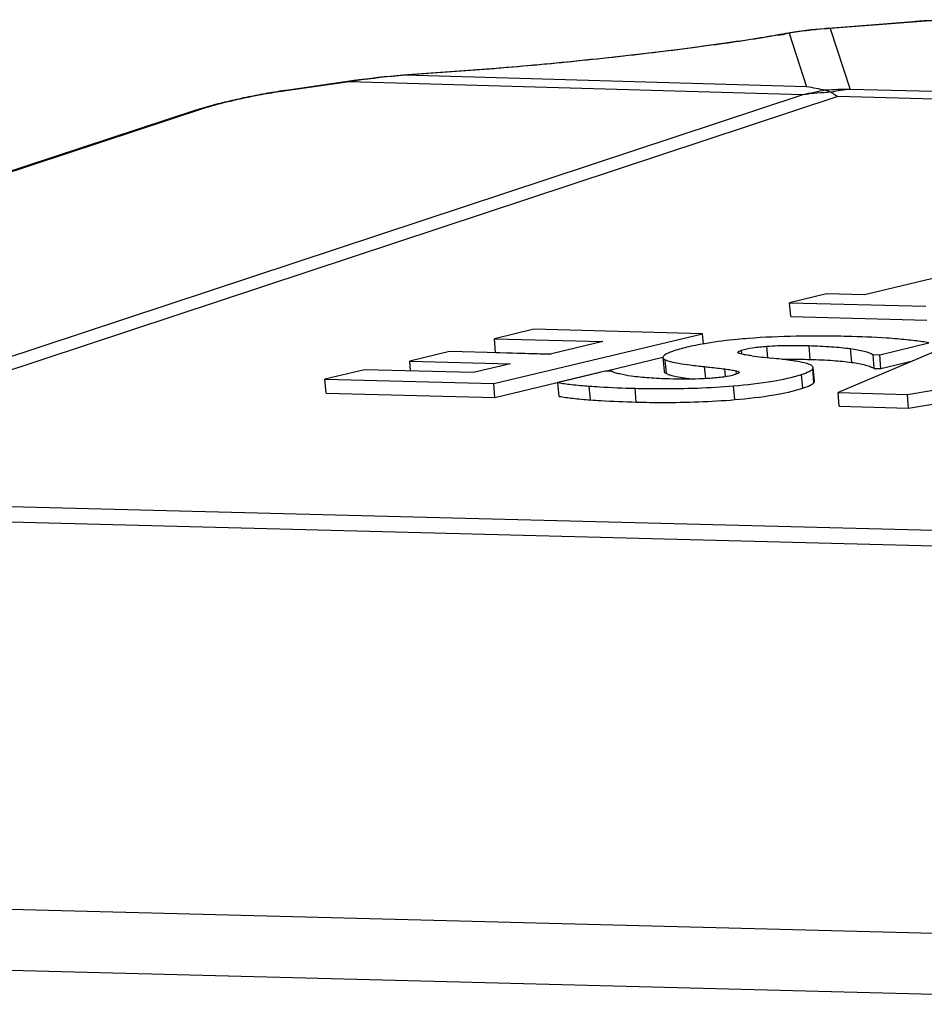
# Model space of a CAD drawing. Header units: millimetres. Extents: x 0 to 420, y 0 to 297.
# Tile 23 of 74: x 193.76 to 198.59, y 68.56 to 73.83. Entities that reach past the tile are written whole.
import ezdxf

# ---------------------------------------------------------------- set-up
doc = ezdxf.new("R2010")
doc.units = ezdxf.units.MM
doc.header["$LTSCALE"] = 23.1
doc.layers.add('COMPONENTS', color=7, linetype='CONTINUOUS')

msp = doc.modelspace()

# ---------------------------------------------------------------- linework, layer by layer
at = {"layer": 'COMPONENTS', "color": 9, "linetype": 'CONTINUOUS'}
for p, q in [((198.57443, 73.81643), (198.08661, 73.77806)), ((197.81082, 73.74277), (197.80627, 73.74198)), ((197.86613, 73.75268), (197.84266, 73.74842)), ((197.86613, 73.75268), (197.96021, 73.46624)), ((198.08661, 73.77806), (198.19343, 73.45281)), ((196.18872, 73.55546), (195.81443, 73.52835)), ((196.2043, 73.5566), (196.18872, 73.55546)), ((196.21458, 73.55736), (196.2043, 73.5566)), ((195.51706, 73.49335), (195.15412, 73.44152)), ((197.94017, 73.42322), (195.51706, 73.49335)), ((195.54997, 73.49834), (195.54347, 73.49738)), ((197.96021, 73.46624), (195.81443, 73.52835)), ((208.09438, 73.1963), (198.19343, 73.45281)), ((197.94017, 73.42322), (191.33494, 71.23801)), ((198.12606, 73.41426), (191.66444, 71.27657)), ((207.81173, 73.16333), (198.12606, 73.41426)), ((194.74364, 73.35192), (184.07818, 69.8427)), ((197.61399, 72.0374), (197.61221, 72.05798)), ((197.75311, 72.01825), (197.7478, 72.07987)), ((197.97992, 72.00909), (197.97356, 72.0828)), ((198.20131, 71.99325), (198.19495, 72.06697)), ((197.21101, 71.93367), (197.20465, 72.00739)), ((197.42095, 71.90648), (197.4154, 71.97079)), ((197.52711, 71.91654), (197.52351, 71.95834)), ((197.9991, 71.88461), (197.99274, 71.95832)), ((197.58576, 71.93091), (197.58427, 71.9482)), ((197.93954, 71.85573), (197.93318, 71.92944)), ((196.80515, 71.79291), (196.79879, 71.86663)), ((197.0498, 71.78121), (197.04343, 71.85492)), ((197.57617, 71.7942), (197.56981, 71.86791)), ((191.66444, 71.27657), (201.35012, 71.02563)), ((191.38551, 71.20055), (201.28646, 70.94404)), ((185.09786, 69.2928), (200.88746, 68.88373)), ((184.92745, 68.97096), (200.71704, 68.56188))]:
    msp.add_line(p, q, dxfattribs=at)
at = {"layer": 'COMPONENTS', "color": 7, "linetype": 'CONTINUOUS'}
for p, q in [((196.20429, 73.55743), (195.82999, 73.53032)), ((196.24871, 73.56072), (196.20429, 73.55743)), ((195.54315, 73.49949), (195.18021, 73.44766)), ((195.15785, 73.44437), (195.14494, 73.44238)), ((195.18022, 73.44766), (195.15785, 73.44437)), ((194.6927, 73.34003), (184.02318, 69.82947)), ((194.75206, 73.3581), (194.7397, 73.35454)), ((198.99108, 72.5267), (198.26955, 72.35442)), ((198.06665, 72.35968), (197.86865, 72.31234)), ((198.26955, 72.35442), (198.06665, 72.35968)), ((197.87501, 72.23863), (197.86865, 72.31234)), ((197.86865, 72.31234), (198.59677, 72.29348)), ((197.87501, 72.23863), (198.60313, 72.21976)), ((196.5035, 72.17017), (196.29241, 72.1194)), ((197.40446, 72.14683), (196.5035, 72.17017)), ((196.28861, 71.87984), (197.40446, 72.14683)), ((196.29877, 72.04569), (196.29241, 72.1194)), ((196.29241, 72.1194), (196.8719, 72.10439)), ((197.40916, 72.09236), (197.40446, 72.14683)), ((198.78471, 72.11107), (198.12811, 71.83219)), ((196.8719, 72.10439), (196.59036, 72.03716)), ((198.35062, 72.03389), (198.61378, 72.09801)), ((198.49885, 71.82258), (200.07395, 72.07767)), ((196.05262, 72.05109), (195.83987, 72.00037)), ((196.59036, 72.03716), (196.05262, 72.05109)), ((196.29877, 72.04569), (196.59402, 72.03804)), ((196.88409, 71.94708), (197.19206, 72.02077)), ((197.19236, 72.01952), (197.19873, 71.9458)), ((197.59324, 72.04666), (197.59355, 72.04794)), ((197.60895, 72.03867), (197.60243, 72.04063)), ((198.32191, 71.96108), (198.31555, 72.03479)), ((198.31555, 72.03479), (198.35062, 72.03389)), ((198.35698, 71.96017), (198.35062, 72.03389)), ((195.59873, 71.95395), (195.38681, 71.90321)), ((196.17905, 71.93892), (195.59873, 71.95395)), ((195.84442, 71.94759), (195.83987, 72.00037)), ((195.83987, 72.00037), (196.37844, 71.98642)), ((196.37844, 71.98642), (196.17905, 71.93892)), ((198.0017, 71.89225), (197.99534, 71.96597)), ((198.32191, 71.96108), (198.35698, 71.96017)), ((198.35698, 71.96017), (198.52693, 72.00158)), ((198.50521, 71.74886), (199.75597, 71.95143)), ((195.39317, 71.82949), (195.38681, 71.90321)), ((195.38681, 71.90321), (196.28861, 71.87984)), ((196.29497, 71.80613), (196.85722, 71.94065)), ((196.88356, 71.9471), (196.63154, 71.88547)), ((196.9178, 71.94621), (196.88356, 71.9471)), ((196.29497, 71.80613), (196.28861, 71.87984)), ((196.6379, 71.81175), (196.63154, 71.88547)), ((195.39317, 71.82949), (196.29497, 71.80613)), ((198.13447, 71.75847), (198.12811, 71.83219)), ((198.12811, 71.83219), (198.49885, 71.82258)), ((198.50521, 71.74886), (198.49885, 71.82258)), ((198.13447, 71.75847), (198.50521, 71.74886))]:
    msp.add_line(p, q, dxfattribs=at)
for points in [[(198.58578, 73.8185), (198.57421, 73.81782), (198.56265, 73.81707), (198.55117, 73.81627), (198.05449, 73.77722)], [(198.60908, 73.81973), (198.59738, 73.81914), (198.58578, 73.8185)], [(197.83397, 73.74861), (197.8001, 73.74249), (197.78425, 73.73969), (197.76762, 73.7368), (197.75019, 73.73384), (197.73199, 73.73081), (197.71306, 73.7277), (197.69339, 73.72454), (197.673, 73.72131), (197.65192, 73.71802), (197.63015, 73.71468), (197.60771, 73.71129), (197.58464, 73.70786), (197.56094, 73.70439), (197.53664, 73.70088), (197.51178, 73.69734), (197.48636, 73.69376), (197.46041, 73.69017), (197.43396, 73.68655), (197.40705, 73.68291), (197.37969, 73.67927), (197.35191, 73.67561), (197.32375, 73.67195), (197.29521, 73.66829), (197.26633, 73.66463), (197.23713, 73.66097), (197.20762, 73.65732), (197.17784, 73.65368), (197.1478, 73.65005), (197.11753, 73.64644), (197.08705, 73.64284), (197.05639, 73.63927), (197.02556, 73.63572), (196.9946, 73.6322), (196.96353, 73.62871), (196.93237, 73.62525), (196.90114, 73.62183), (196.86988, 73.61845), (196.8386, 73.61511), (196.80733, 73.61181), (196.7761, 73.60856), (196.74493, 73.60535), (196.71385, 73.6022), (196.68288, 73.59911), (196.65204, 73.59607), (196.62137, 73.59309), (196.59089, 73.59017), (196.56062, 73.58731), (196.53059, 73.58452), (196.50082, 73.5818), (196.47134, 73.57915), (196.44218, 73.57657), (196.41335, 73.57407), (196.38488, 73.57164), (196.35679, 73.5693), (196.32911, 73.56703), (196.30185, 73.56484), (196.27505, 73.56274), (196.24871, 73.56072)], [(197.88047, 73.75653), (197.85505, 73.75233), (197.83397, 73.74861)], [(198.05449, 73.77722), (198.03361, 73.77548), (198.00802, 73.77307), (197.98246, 73.77036), (197.95692, 73.76735), (197.93141, 73.76404), (197.90593, 73.76043), (197.88047, 73.75653)], [(195.82999, 73.53032), (195.80289, 73.52826), (195.76967, 73.5255), (195.73646, 73.52248), (195.70327, 73.51918), (195.67009, 73.51562), (195.63693, 73.51179), (195.6038, 73.5077), (195.57068, 73.50333), (195.54315, 73.49949)], [(195.14494, 73.44238), (195.13206, 73.44034), (195.11921, 73.43824), (195.10636, 73.43609), (195.09352, 73.4339), (195.08071, 73.43165), (195.06788, 73.42936), (195.05507, 73.42703), (195.04227, 73.42465), (195.02946, 73.42222), (195.01664, 73.41975), (195.00383, 73.41724), (194.99101, 73.41468), (194.97819, 73.41208), (194.96539, 73.40944), (194.95261, 73.40676), (194.93987, 73.40405), (194.92716, 73.4013), (194.91449, 73.39851), (194.90186, 73.39569), (194.88929, 73.39284), (194.87672, 73.38994), (194.86419, 73.387), (194.85169, 73.38402), (194.83919, 73.38098), (194.8267, 73.3779), (194.81423, 73.37476), (194.80176, 73.37156), (194.78931, 73.36829), (194.77688, 73.36497), (194.76446, 73.36157), (194.75206, 73.3581)], [(194.7397, 73.35454), (194.72729, 73.35088), (194.71482, 73.34708), (194.70233, 73.34316), (194.69266, 73.34002)]]:
    msp.add_lwpolyline(points, dxfattribs=at)
at = {"layer": 'COMPONENTS', "color": 9, "linetype": 'CONTINUOUS'}
for centre, radius, start, end in [((198.56638, 73.50918), 0.30736, 88.49908, 94.49235), ((197.86465, 73.44535), 0.30388, 94.1497, 100.26527), ((196.97924, 78.51468), 4.84383, 279.88541, 280.2679), ((197.88812, 73.4496), 0.30388, 94.1497, 100.26527), ((198.22833, 71.57716), 2.20546, 94.51778, 99.45218), ((198.07856, 73.47081), 0.30736, 88.49908, 94.49232), ((198.22691, 71.5937), 2.18886, 93.67486, 94.51483), ((195.84064, 73.38353), 0.14717, 94.14988, 100.25957), ((196.21494, 73.41064), 0.14717, 94.14988, 100.25957), ((195.56465, 73.34964), 0.15138, 98.16458, 108.32189), ((196.13234, 69.54364), 3.99735, 98.47136, 98.85428), ((196.1341, 69.53105), 4.01006, 94.57232, 98.37586), ((195.20171, 73.29782), 0.15138, 98.16453, 108.32189), ((198.3989, 71.47796), 1.99862, 99.71297, 103.26918), ((198.15578, 71.91103), 1.52749, 92.44761, 98.11457), ((198.21101, 71.20012), 2.25276, 90.44721, 93.8001), ((198.25182, 72.72491), 0.73024, 94.5859, 102.75894), ((194.78532, 73.05815), 0.29671, 98.07501, 108.18915)]:
    msp.add_arc(centre, radius, start, end, dxfattribs=at)
at = {"layer": 'COMPONENTS', "color": 7, "linetype": 'CONTINUOUS'}
for centre, radius, start, end in [((197.5004, 70.62743), 2.87581, 78.74458, 80.79965), ((197.99414, 67.51954), 4.61462, 91.1223, 94.30169), ((198.35379, 77.3874), 5.40266, 262.6996, 263.84156)]:
    msp.add_arc(centre, radius, start, end, dxfattribs=at)
at = {"layer": 'COMPONENTS', "color": 9, "linetype": 'CONTINUOUS'}
for points, knots in [([(198.99091, 73.82336), (198.91592, 73.8253), (198.80477, 73.82527), (198.66594, 73.82171), (198.60213, 73.81861), (198.57443, 73.81643)], [0, 0, 0, 0, 0.5401798, 0.799925, 1, 1, 1, 1]), ([(197.80627, 73.74198), (197.6971, 73.72303), (197.44995, 73.6866), (197.0553, 73.63722), (196.63419, 73.59244), (196.35076, 73.56748), (196.21458, 73.55736)], [0, 0, 0, 0, 0.2073863, 0.467491, 0.7444166, 1, 1, 1, 1]), ([(195.15412, 73.44152), (195.11882, 73.43648), (195.0451, 73.42408), (194.93583, 73.40215), (194.83408, 73.37827), (194.77093, 73.3609), (194.74364, 73.35192)], [0, 0, 0, 0, 0.2544049, 0.5331616, 0.7950362, 1, 1, 1, 1])]:
    msp.add_open_spline(points, degree=3, knots=knots, dxfattribs=at)
at = {"layer": 'COMPONENTS', "color": 7, "linetype": 'CONTINUOUS'}
for points, knots in [([(198.06171, 73.44793), (198.0641, 73.44745), (198.0741, 73.445), (198.08365, 73.44087), (198.09054, 73.43712)], [0, 0, 0, 0, 0.2371241, 1, 1, 1, 1]), ([(198.09054, 73.43712), (198.09351, 73.4355), (198.10575, 73.42852), (198.11746, 73.42063), (198.12606, 73.41426)], [0, 0, 0, 0, 0.2400936, 1, 1, 1, 1]), ([(197.648, 72.12116), (197.62854, 72.11968), (197.55425, 72.11334), (197.48019, 72.10408), (197.42587, 72.09519)], [0, 0, 0, 0, 0.2617683, 1, 1, 1, 1]), ([(198.17768, 72.13216), (198.15412, 72.13277), (198.06282, 72.13467), (197.97148, 72.13463), (197.90375, 72.13328)], [0, 0, 0, 0, 0.2581435, 1, 1, 1, 1]), ([(198.44403, 72.11871), (198.42517, 72.12035), (198.33651, 72.12702), (198.24763, 72.13035), (198.17768, 72.13216)], [0, 0, 0, 0, 0.2129968, 1, 1, 1, 1]), ([(198.61378, 72.09801), (198.58932, 72.10249), (198.5328, 72.11031), (198.47606, 72.11591), (198.44403, 72.11871)], [0, 0, 0, 0, 0.4361772, 1, 1, 1, 1]), ([(197.42587, 72.09519), (197.39403, 72.08997), (197.33514, 72.07878), (197.27716, 72.06331), (197.25091, 72.05463)], [0, 0, 0, 0, 0.5386256, 1, 1, 1, 1]), ([(197.59355, 72.04794), (197.59485, 72.05022), (197.60145, 72.05408), (197.60794, 72.05657), (197.61221, 72.05798)], [0, 0, 0, 0, 0.3689808, 1, 1, 1, 1]), ([(197.61221, 72.05798), (197.6312, 72.06427), (197.6764, 72.07337), (197.72202, 72.07796), (197.7478, 72.07987)], [0, 0, 0, 0, 0.4362217, 1, 1, 1, 1]), ([(197.7478, 72.07987), (197.78718, 72.08278), (197.86251, 72.08479), (197.93778, 72.08373), (197.97356, 72.0828)], [0, 0, 0, 0, 0.5246478, 1, 1, 1, 1]), ([(197.97356, 72.0828), (198.01358, 72.08177), (198.08754, 72.07863), (198.16131, 72.07174), (198.19495, 72.06697)], [0, 0, 0, 0, 0.5409095, 1, 1, 1, 1]), ([(198.19495, 72.06697), (198.21952, 72.06348), (198.25349, 72.05768), (198.29354, 72.04559), (198.30916, 72.03865), (198.31555, 72.03479)], [0, 0, 0, 0, 0.5936477, 0.8213389, 1, 1, 1, 1]), ([(197.25091, 72.05463), (197.24212, 72.05172), (197.22691, 72.04635), (197.20814, 72.03738), (197.19617, 72.02962), (197.19212, 72.02236), (197.19236, 72.01952)], [0, 0, 0, 0, 0.3933271, 0.6843936, 0.8792095, 1, 1, 1, 1]), ([(197.19236, 72.01952), (197.19246, 72.01841), (197.19443, 72.01262), (197.20032, 72.00946), (197.20465, 72.00739)], [0, 0, 0, 0, 0.1883148, 1, 1, 1, 1]), ([(197.20465, 72.00739), (197.21353, 72.00312), (197.23777, 71.99619), (197.28238, 71.98739), (197.34343, 71.97867), (197.3896, 71.97346), (197.4154, 71.97079)], [0, 0, 0, 0, 0.1379072, 0.3498528, 0.6370987, 1, 1, 1, 1]), ([(197.60243, 72.04063), (197.60023, 72.04138), (197.59696, 72.04259), (197.59336, 72.04523), (197.59324, 72.04666)], [0, 0, 0, 0, 0.6190514, 1, 1, 1, 1]), ([(197.66727, 72.02854), (197.65672, 72.02989), (197.63718, 72.03269), (197.61774, 72.03632), (197.60895, 72.03867)], [0, 0, 0, 0, 0.5389642, 1, 1, 1, 1]), ([(197.90169, 71.9997), (197.8924, 72.00117), (197.85001, 72.00741), (197.80744, 72.01233), (197.77421, 72.01592)], [0, 0, 0, 0, 0.2196114, 1, 1, 1, 1]), ([(197.82891, 72.00968), (197.84036, 72.00996), (197.89069, 72.01078), (197.94104, 72.01009), (197.97992, 72.00909)], [0, 0, 0, 0, 0.2274673, 1, 1, 1, 1]), ([(197.97992, 72.00909), (198.02076, 72.00803), (198.09473, 72.00488), (198.16848, 71.9979), (198.20131, 71.99325)], [0, 0, 0, 0, 0.5520358, 1, 1, 1, 1]), ([(197.4154, 71.97079), (197.42468, 71.96983), (197.46075, 71.96602), (197.4968, 71.96191), (197.52351, 71.95834)], [0, 0, 0, 0, 0.2570769, 1, 1, 1, 1]), ([(197.52351, 71.95834), (197.53435, 71.95689), (197.55466, 71.95395), (197.575, 71.9507), (197.58427, 71.9482)], [0, 0, 0, 0, 0.5326857, 1, 1, 1, 1]), ([(197.97811, 71.98119), (197.96815, 71.9854), (197.94275, 71.99254), (197.91694, 71.99729), (197.90169, 71.9997)], [0, 0, 0, 0, 0.4118185, 1, 1, 1, 1]), ([(197.93318, 71.92944), (197.94676, 71.93394), (197.96485, 71.94029), (197.98445, 71.95073), (197.99083, 71.95575), (197.99274, 71.95832)], [0, 0, 0, 0, 0.6433211, 0.8557593, 1, 1, 1, 1]), ([(197.99534, 71.96597), (197.99508, 71.96901), (197.98977, 71.97601), (197.98258, 71.97929), (197.97811, 71.98119)], [0, 0, 0, 0, 0.3858734, 1, 1, 1, 1]), ([(197.99274, 71.95832), (197.9932, 71.95894), (197.9947, 71.96121), (197.99551, 71.96403), (197.99534, 71.96597)], [0, 0, 0, 0, 0.2838393, 1, 1, 1, 1]), ([(198.20131, 71.99325), (198.22623, 71.98971), (198.26038, 71.98389), (198.30039, 71.97168), (198.31567, 71.96484), (198.32191, 71.96108)], [0, 0, 0, 0, 0.6020793, 0.8256128, 1, 1, 1, 1]), ([(197.02352, 71.91982), (197.00246, 71.92289), (196.97299, 71.9278), (196.93781, 71.93735), (196.92359, 71.94292), (196.9178, 71.94621)], [0, 0, 0, 0, 0.5839459, 0.8174412, 1, 1, 1, 1]), ([(197.22835, 71.90478), (197.19122, 71.90574), (197.12278, 71.90871), (197.05454, 71.91531), (197.02352, 71.91982)], [0, 0, 0, 0, 0.5422956, 1, 1, 1, 1]), ([(197.19873, 71.9458), (197.19882, 71.94469), (197.20079, 71.9389), (197.20668, 71.93575), (197.21101, 71.93367)], [0, 0, 0, 0, 0.1883148, 1, 1, 1, 1]), ([(197.21101, 71.93367), (197.21773, 71.93044), (197.23525, 71.92485), (197.26695, 71.91774), (197.30911, 71.91065), (197.34074, 71.9064), (197.35829, 71.90423)], [0, 0, 0, 0, 0.148618, 0.3640975, 0.6477373, 1, 1, 1, 1]), ([(197.44357, 71.90783), (197.42437, 71.90654), (197.35268, 71.90311), (197.28086, 71.90342), (197.22835, 71.90478)], [0, 0, 0, 0, 0.2681327, 1, 1, 1, 1]), ([(197.57689, 71.92774), (197.55797, 71.92149), (197.51336, 71.91359), (197.46859, 71.9095), (197.44357, 71.90783)], [0, 0, 0, 0, 0.4427543, 1, 1, 1, 1]), ([(197.56981, 71.86791), (197.64024, 71.87388), (197.76252, 71.88752), (197.88347, 71.913), (197.93318, 71.92944)], [0, 0, 0, 0, 0.5744611, 1, 1, 1, 1]), ([(197.59941, 71.93871), (197.59869, 71.9376), (197.59602, 71.93557), (197.58857, 71.93174), (197.58181, 71.92937), (197.57689, 71.92774)], [0, 0, 0, 0, 0.1567106, 0.3847314, 1, 1, 1, 1]), ([(197.58427, 71.9482), (197.58789, 71.94722), (197.59284, 71.94571), (197.5981, 71.94302), (197.59975, 71.94112), (197.59983, 71.94022)], [0, 0, 0, 0, 0.6256454, 0.8490774, 1, 1, 1, 1]), ([(196.63154, 71.88547), (196.65532, 71.88131), (196.711, 71.87401), (196.7669, 71.86904), (196.79879, 71.86663)], [0, 0, 0, 0, 0.4301641, 1, 1, 1, 1]), ([(196.79879, 71.86663), (196.81731, 71.86522), (196.89878, 71.85971), (196.98039, 71.85656), (197.04343, 71.85492)], [0, 0, 0, 0, 0.2275261, 1, 1, 1, 1]), ([(197.04343, 71.85492), (197.09024, 71.85371), (197.26577, 71.85118), (197.44153, 71.85704), (197.56981, 71.86791)], [0, 0, 0, 0, 0.2666836, 1, 1, 1, 1]), ([(197.57617, 71.7942), (197.6466, 71.80017), (197.76889, 71.81381), (197.88983, 71.83928), (197.93954, 71.85573)], [0, 0, 0, 0, 0.5744611, 1, 1, 1, 1]), ([(197.93954, 71.85573), (197.95312, 71.86022), (197.97121, 71.86658), (197.99081, 71.87702), (197.99719, 71.88203), (197.9991, 71.88461)], [0, 0, 0, 0, 0.6433211, 0.8557593, 1, 1, 1, 1]), ([(197.9991, 71.88461), (197.99956, 71.88523), (198.00106, 71.88749), (198.00187, 71.89031), (198.0017, 71.89225)], [0, 0, 0, 0, 0.2838393, 1, 1, 1, 1]), ([(196.6379, 71.81175), (196.66168, 71.80759), (196.71736, 71.80029), (196.77326, 71.79532), (196.80515, 71.79291)], [0, 0, 0, 0, 0.4301641, 1, 1, 1, 1]), ([(197.0498, 71.78121), (197.0966, 71.77999), (197.27213, 71.77746), (197.44789, 71.78332), (197.57617, 71.7942)], [0, 0, 0, 0, 0.2666836, 1, 1, 1, 1]), ([(196.80515, 71.79291), (196.82367, 71.79151), (196.90514, 71.786), (196.98675, 71.78284), (197.0498, 71.78121)], [0, 0, 0, 0, 0.2275261, 1, 1, 1, 1])]:
    msp.add_open_spline(points, degree=3, knots=knots, dxfattribs=at)
msp.add_open_spline([(197.59983, 71.94022), (197.59987, 71.9397), (197.59969, 71.93915), (197.59941, 71.93871)], degree=3, dxfattribs=at)

doc.saveas('drawing.dxf')
